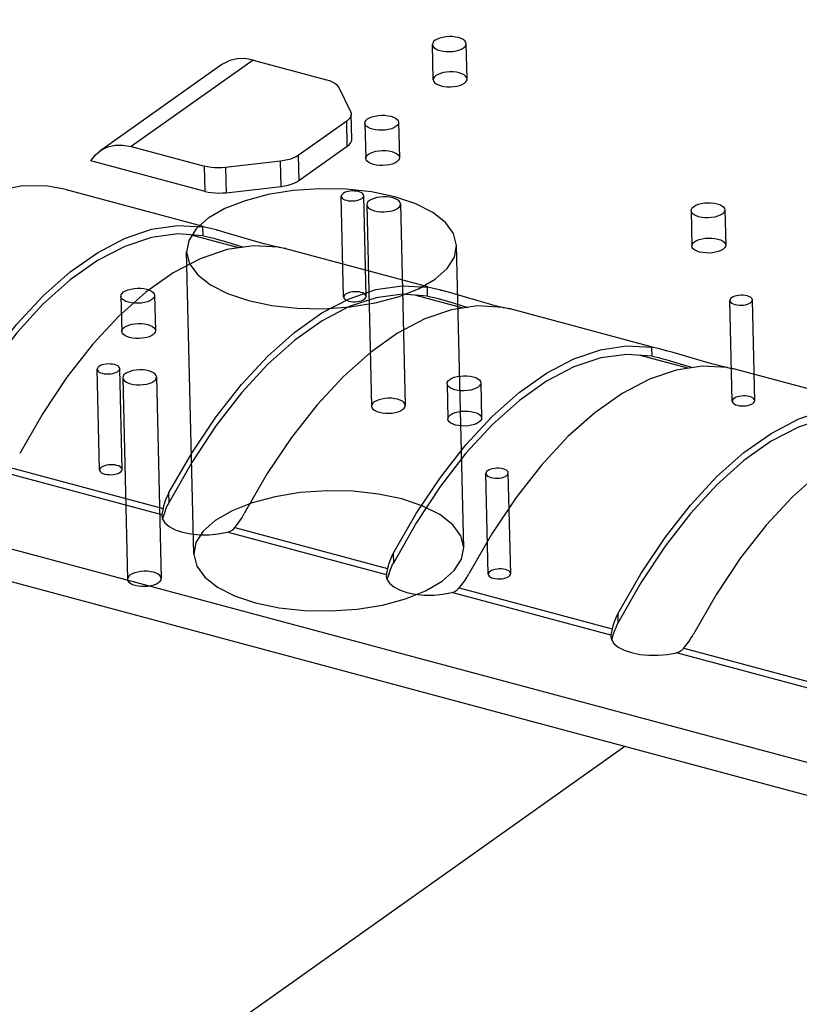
# Model space of a CAD drawing. Header units: millimetres. Extents: x 6 to 414, y 7 to 290.
# Tile 150 of 256: x 135.892 to 136.585, y 146.766 to 147.642. Entities that reach past the tile are written whole.
import ezdxf

# ---------------------------------------------------------------- set-up
doc = ezdxf.new("R2010")
doc.units = ezdxf.units.MM
doc.header["$LTSCALE"] = 23.1
doc.layers.get('0').update_dxf_attribs({"linetype": 'CONTINUOUS'})
doc.layers.add('02___PRT_ALL_AXES', color=7, linetype='CONTINUOUS')

msp = doc.modelspace()

# ---------------------------------------------------------------- linework, layer by layer
at = {"color": 7, "linetype": 'Continuous'}
for p, q in [((132.12066, 148.18117), (136.6464, 146.96675)), ((136.07176, 147.60167), (135.96335, 147.52479)), ((136.09962, 147.60565), (135.99122, 147.52877)), ((136.09962, 147.60565), (136.16466, 147.5882)), ((136.17554, 147.5814), (136.18608, 147.55984)), ((136.18717, 147.53524), (136.18664, 147.55762)), ((136.18265, 147.55139), (136.13967, 147.52091)), ((136.18318, 147.52901), (136.18265, 147.55139)), ((135.99122, 147.52877), (136.05626, 147.51131)), ((136.1402, 147.49853), (136.18318, 147.52901)), ((136.05679, 147.48893), (135.95537, 147.51615)), ((136.12394, 147.51577), (136.07508, 147.51014)), ((136.12447, 147.49339), (136.12394, 147.51577)), ((136.13967, 147.52091), (136.1402, 147.49853)), ((136.05679, 147.48893), (136.05626, 147.51131)), ((136.07508, 147.51014), (136.07561, 147.48776)), ((135.93212, 147.49082), (136.05495, 147.45786)), ((136.07561, 147.48776), (136.12447, 147.49339)), ((136.0604, 147.45627), (136.05482, 147.4574)), ((136.05501, 147.44947), (136.05482, 147.4574)), ((136.06788, 147.45439), (136.0604, 147.45627)), ((136.06658, 147.45474), (136.06799, 147.45436)), ((136.07361, 147.4528), (136.06788, 147.45439)), ((136.10281, 147.44419), (136.07361, 147.4528)), ((136.08671, 147.43872), (136.04354, 147.4503)), ((136.05501, 147.44947), (136.06073, 147.4482)), ((136.06073, 147.4482), (136.06456, 147.44721)), ((136.06456, 147.44721), (136.06728, 147.44646)), ((136.06728, 147.44646), (136.0749, 147.44424)), ((136.0749, 147.44424), (136.0909, 147.43934)), ((136.10924, 147.44239), (136.10281, 147.44419)), ((136.11512, 147.44084), (136.10924, 147.44239)), ((136.12022, 147.43961), (136.11512, 147.44084)), ((136.1244, 147.43871), (136.12022, 147.43961)), ((136.12815, 147.43822), (136.25447, 147.40432)), ((136.25992, 147.40273), (136.25435, 147.40386)), ((136.25454, 147.39593), (136.25435, 147.40386)), ((136.2674, 147.40085), (136.25992, 147.40273)), ((136.26611, 147.4012), (136.26751, 147.40083)), ((136.27314, 147.39926), (136.2674, 147.40085)), ((136.28624, 147.38518), (136.24307, 147.39676)), ((136.25454, 147.39593), (136.26025, 147.39466)), ((136.26025, 147.39466), (136.26408, 147.39367)), ((136.26408, 147.39367), (136.26681, 147.39292)), ((136.26681, 147.39292), (136.27442, 147.3907)), ((136.30233, 147.39065), (136.27314, 147.39926)), ((136.27442, 147.3907), (136.29042, 147.3858)), ((136.30877, 147.38885), (136.30233, 147.39065)), ((136.31464, 147.3873), (136.30877, 147.38885)), ((136.31974, 147.38607), (136.31464, 147.3873)), ((136.32392, 147.38517), (136.31974, 147.38607)), ((136.32768, 147.38468), (136.45399, 147.35079)), ((136.45945, 147.34919), (136.45387, 147.35032)), ((136.45406, 147.34239), (136.45387, 147.35032)), ((136.46693, 147.34732), (136.45945, 147.34919)), ((136.46563, 147.34766), (136.46704, 147.34729)), ((136.48576, 147.33164), (136.44259, 147.34322)), ((136.45406, 147.34239), (136.45977, 147.34112)), ((136.45977, 147.34112), (136.46361, 147.34013)), ((136.46361, 147.34013), (136.46633, 147.33938)), ((136.46633, 147.33938), (136.47394, 147.33716)), ((136.47266, 147.34572), (136.46693, 147.34732)), ((136.50186, 147.33711), (136.47266, 147.34572)), ((136.47394, 147.33716), (136.48994, 147.33226)), ((136.50829, 147.33531), (136.50186, 147.33711)), ((136.51417, 147.33376), (136.50829, 147.33531)), ((136.51927, 147.33253), (136.51417, 147.33376)), ((136.52344, 147.33163), (136.51927, 147.33253)), ((136.5272, 147.33114), (136.65352, 147.29725)), ((135.88363, 147.24357), (136.01948, 147.20712)), ((136.04502, 147.24803), (136.02466, 147.2121)), ((136.01836, 147.20151), (135.87704, 147.23943)), ((135.59186, 147.22054), (136.747, 146.91058)), ((136.02446, 147.22056), (136.02466, 147.2121)), ((136.02004, 147.20941), (136.01948, 147.20712)), ((136.02329, 147.20929), (136.02395, 147.2107)), ((136.02395, 147.2107), (136.02466, 147.21209)), ((136.01836, 147.20151), (136.01835, 147.20039)), ((136.01835, 147.20039), (136.0189, 147.1977)), ((136.01846, 147.20223), (136.01836, 147.20151)), ((136.01861, 147.20306), (136.01846, 147.20223)), ((136.01948, 147.20712), (136.01861, 147.20306)), ((136.01912, 147.19734), (136.02046, 147.20171)), ((136.02046, 147.20171), (136.02106, 147.20353)), ((136.0189, 147.1977), (136.02104, 147.19422)), ((136.02104, 147.19422), (136.02489, 147.19099)), ((136.02489, 147.19099), (136.03014, 147.18821)), ((136.08316, 147.19003), (136.08479, 147.19203)), ((136.08316, 147.19003), (136.219, 147.15358)), ((136.08479, 147.19203), (136.08633, 147.19407)), ((136.24455, 147.19449), (136.22418, 147.15856)), ((136.06854, 147.18438), (136.07657, 147.18589)), ((136.21789, 147.14797), (136.07657, 147.18589)), ((136.22398, 147.16702), (136.22418, 147.15856)), ((136.21956, 147.15587), (136.219, 147.15358)), ((136.22281, 147.15575), (136.22347, 147.15716)), ((136.22347, 147.15716), (136.22418, 147.15855)), ((136.21789, 147.14797), (136.21788, 147.14685)), ((136.21788, 147.14685), (136.21842, 147.14416)), ((136.21799, 147.14869), (136.21789, 147.14797)), ((136.21813, 147.14952), (136.21799, 147.14869)), ((136.219, 147.15358), (136.21813, 147.14952)), ((136.21864, 147.1438), (136.21998, 147.14817)), ((136.21998, 147.14817), (136.22058, 147.14999)), ((136.21842, 147.14416), (136.22056, 147.14068)), ((136.22056, 147.14068), (136.22441, 147.13745)), ((136.28268, 147.13649), (136.28431, 147.13849)), ((136.28431, 147.13849), (136.28585, 147.14053)), ((136.44407, 147.14096), (136.42371, 147.10502)), ((136.22441, 147.13745), (136.22966, 147.13467)), ((136.26806, 147.13084), (136.27609, 147.13235)), ((136.41741, 147.09443), (136.27609, 147.13235)), ((136.28268, 147.13649), (136.41853, 147.10004)), ((136.42351, 147.11348), (136.42371, 147.10502)), ((136.42233, 147.10221), (136.423, 147.10362)), ((136.423, 147.10362), (136.4237, 147.10501)), ((136.41741, 147.09443), (136.4174, 147.09331)), ((136.41751, 147.09515), (136.41741, 147.09443)), ((136.41765, 147.09598), (136.41751, 147.09515)), ((136.41853, 147.10004), (136.41765, 147.09598)), ((136.41817, 147.09026), (136.41951, 147.09463)), ((136.41908, 147.10233), (136.41853, 147.10004)), ((136.41951, 147.09463), (136.4201, 147.09645)), ((136.4174, 147.09331), (136.41795, 147.09062)), ((136.41795, 147.09062), (136.42009, 147.08714)), ((136.42009, 147.08714), (136.42393, 147.08391)), ((136.48383, 147.08495), (136.48538, 147.08699)), ((136.42393, 147.08391), (136.42918, 147.08113)), ((136.46758, 147.0773), (136.47561, 147.07881)), ((136.61693, 147.04089), (136.47561, 147.07881)), ((136.4822, 147.08295), (136.48383, 147.08495)), ((136.4822, 147.08295), (136.61805, 147.0465)), ((135.62585, 146.42543), (136.42987, 146.99567))]:
    msp.add_line(p, q, dxfattribs=at)
at = {"color": 6, "linetype": 'Continuous'}
for p, q in [((136.17992, 147.39507), (136.1778, 147.48459)), ((136.19992, 147.39554), (136.1978, 147.48506)), ((136.20053, 147.47703), (136.20477, 147.29799)), ((136.23052, 147.47774), (136.23476, 147.2987)), ((136.0468, 147.16653), (136.04043, 147.4351)), ((136.28673, 147.17222), (136.28037, 147.44078)), ((136.52521, 147.30242), (136.52308, 147.39194)), ((136.5452, 147.30289), (136.54308, 147.39241)), ((135.96312, 147.2413), (135.961, 147.33082)), ((135.98311, 147.24177), (135.98099, 147.33129)), ((135.98372, 147.32326), (135.98796, 147.14422)), ((136.01371, 147.32397), (136.01795, 147.14493)), ((136.3084, 147.14865), (136.30628, 147.23817)), ((136.32839, 147.14912), (136.32627, 147.23864))]:
    msp.add_line(p, q, dxfattribs=at)
at = {"color": 7, "linetype": 'Continuous'}
for points in [[(136.09962, 147.60565), (136.09224, 147.60692), (136.08532, 147.60681), (136.07877, 147.60527), (136.07287, 147.60242), (136.07178, 147.60169)], [(136.16466, 147.5882), (136.1673, 147.58737), (136.16963, 147.58641), (136.17166, 147.58531), (136.17335, 147.58409), (136.17463, 147.58279), (136.17554, 147.5814)], [(136.18664, 147.55761), (136.18661, 147.55695), (136.18623, 147.5555), (136.18544, 147.55407), (136.18425, 147.55271), (136.18265, 147.55139)], [(136.18608, 147.55984), (136.18656, 147.55839), (136.18664, 147.55761)], [(136.18318, 147.52901), (136.18478, 147.53033), (136.18597, 147.53169), (136.18676, 147.53312), (136.18714, 147.53457), (136.18717, 147.53523)], [(135.95537, 147.51615), (135.9595, 147.52147), (135.96338, 147.5248)], [(135.96338, 147.5248), (135.96447, 147.52554), (135.97037, 147.52839), (135.97692, 147.52992), (135.98384, 147.53004), (135.99122, 147.52877)], [(136.13967, 147.52091), (136.13771, 147.5197), (136.13545, 147.51862), (136.13289, 147.51766), (136.13008, 147.51686), (136.12711, 147.51623), (136.12394, 147.51577)], [(136.07508, 147.51014), (136.07181, 147.50987), (136.06857, 147.50978), (136.06532, 147.50989), (136.06215, 147.51018), (136.05914, 147.51066), (136.05626, 147.51131)], [(136.12447, 147.49339), (136.12764, 147.49385), (136.13061, 147.49448), (136.13342, 147.49528), (136.13598, 147.49624), (136.13824, 147.49732), (136.1402, 147.49853)], [(135.93201, 147.49084), (135.91676, 147.49369), (135.89473, 147.49378), (135.87195, 147.48943)], [(136.05679, 147.48893), (136.05967, 147.48828), (136.06268, 147.4878), (136.06585, 147.48751), (136.0691, 147.4874), (136.07234, 147.48749), (136.07561, 147.48776)], [(136.26121, 147.41089), (136.27193, 147.42036), (136.27839, 147.43051), (136.28036, 147.44094), (136.27768, 147.45143), (136.27053, 147.46122), (136.25919, 147.47013), (136.24409, 147.47781), (136.22544, 147.48407), (136.20462, 147.48845), (136.18212, 147.4909), (136.15879, 147.49133), (136.13511, 147.48969), (136.11281, 147.48608), (136.09232, 147.48064), (136.07443, 147.47358), (136.05959, 147.46499)], [(136.1962, 147.48257), (136.1971, 147.48336), (136.19763, 147.48421), (136.1978, 147.48508), (136.19757, 147.48595), (136.19698, 147.48677), (136.19603, 147.48751), (136.19478, 147.48815), (136.19322, 147.48867), (136.19149, 147.48904), (136.18961, 147.48924), (136.18767, 147.48928), (136.18569, 147.48914), (136.18384, 147.48884), (136.18213, 147.48839), (136.18064, 147.4878), (136.1794, 147.48708)], [(136.1794, 147.48708), (136.17851, 147.48629), (136.17797, 147.48545), (136.1778, 147.48458), (136.17803, 147.4837), (136.17862, 147.48289), (136.17957, 147.48214), (136.18083, 147.4815), (136.18238, 147.48098), (136.18412, 147.48062), (136.18599, 147.48041), (136.18794, 147.48038), (136.18991, 147.48052), (136.19177, 147.48082), (136.19347, 147.48127), (136.19497, 147.48186), (136.1962, 147.48257)], [(136.20292, 147.48077), (136.20158, 147.47959), (136.20078, 147.47832), (136.20053, 147.47701), (136.20086, 147.4757), (136.20176, 147.47448), (136.20318, 147.47336), (136.20506, 147.4724), (136.20739, 147.47162), (136.21, 147.47107), (136.21281, 147.47077), (136.21573, 147.47071), (136.21869, 147.47092), (136.22147, 147.47137), (136.22403, 147.47205), (136.22627, 147.47293), (136.22813, 147.47401)], [(136.22813, 147.47401), (136.22947, 147.47519), (136.23027, 147.47646), (136.23052, 147.47776), (136.23018, 147.47907), (136.22929, 147.4803), (136.22787, 147.48141), (136.22599, 147.48237), (136.22365, 147.48315), (136.22105, 147.4837), (136.21824, 147.48401), (136.21532, 147.48406), (136.21236, 147.48386), (136.20958, 147.48341), (136.20702, 147.48273), (136.20478, 147.48184), (136.20292, 147.48077)], [(136.05959, 147.46499), (136.04887, 147.45552), (136.04241, 147.44537), (136.04044, 147.43494), (136.04312, 147.42445), (136.05027, 147.41465), (136.06161, 147.40575), (136.07671, 147.39806), (136.09536, 147.39181), (136.11618, 147.38743), (136.13868, 147.38498), (136.16201, 147.38455), (136.18569, 147.38619), (136.20799, 147.3898), (136.22847, 147.39524), (136.24637, 147.4023), (136.26121, 147.41089)], [(135.82494, 147.2741), (135.84541, 147.30964), (135.86691, 147.34182), (135.88958, 147.37077), (135.91301, 147.39605), (135.93696, 147.41733), (135.96115, 147.43443), (135.9853, 147.44709), (136.00914, 147.45522), (136.03227, 147.45864), (136.05482, 147.4574)], [(136.05501, 147.44947), (136.03249, 147.45111), (136.00935, 147.44798), (135.98548, 147.44001), (135.96128, 147.42742), (135.93704, 147.41027), (135.91305, 147.38885), (135.88959, 147.36333), (135.86694, 147.33409), (135.8455, 147.30157)], [(136.12203, 147.43937), (136.09948, 147.4406), (136.07635, 147.43719), (136.0525, 147.42905)], [(136.12203, 147.43937), (136.126, 147.43867), (136.1282, 147.43821), (136.12833, 147.43817)], [(136.12866, 147.43805), (136.12859, 147.43803), (136.12731, 147.43817), (136.1244, 147.43871)], [(136.0525, 147.42905), (136.02835, 147.4164), (136.00416, 147.3993), (135.98021, 147.37801), (135.95678, 147.35273), (135.93412, 147.32378), (135.91261, 147.29161), (135.89215, 147.25607)], [(136.02446, 147.22056), (136.04493, 147.2561), (136.06643, 147.28828), (136.0891, 147.31723), (136.11253, 147.34251), (136.13648, 147.36379), (136.16067, 147.38089), (136.18482, 147.39355), (136.20866, 147.40168), (136.23179, 147.4051), (136.25435, 147.40386)], [(136.25454, 147.39593), (136.23201, 147.39757), (136.20888, 147.39444), (136.185, 147.38647), (136.1608, 147.37388), (136.13656, 147.35673), (136.11257, 147.33531), (136.08911, 147.30979), (136.06646, 147.28055), (136.04502, 147.24803)], [(136.18152, 147.39756), (136.18063, 147.39677), (136.18009, 147.39593), (136.17993, 147.39506), (136.18015, 147.39418), (136.18074, 147.39337), (136.18169, 147.39262), (136.18295, 147.39198), (136.1845, 147.39146), (136.18624, 147.3911), (136.18811, 147.39089), (136.19006, 147.39086), (136.19203, 147.39099), (136.19389, 147.39129), (136.19559, 147.39175), (136.19709, 147.39234), (136.19832, 147.39305)], [(136.19832, 147.39305), (136.19922, 147.39384), (136.19975, 147.39469), (136.19992, 147.39556), (136.19969, 147.39643), (136.1991, 147.39725), (136.19815, 147.39799), (136.1969, 147.39863), (136.19534, 147.39915), (136.19361, 147.39952), (136.19173, 147.39972), (136.18979, 147.39976), (136.18781, 147.39962), (136.18596, 147.39932), (136.18425, 147.39887), (136.18276, 147.39828), (136.18152, 147.39756)], [(136.52468, 147.39443), (136.52379, 147.39364), (136.52325, 147.3928), (136.52308, 147.39193), (136.52331, 147.39105), (136.5239, 147.39024), (136.52485, 147.38949), (136.52611, 147.38885), (136.52766, 147.38833), (136.5294, 147.38797), (136.53127, 147.38776), (136.53322, 147.38773), (136.53519, 147.38786), (136.53705, 147.38816), (136.53875, 147.38862), (136.54025, 147.38921), (136.54148, 147.38992)], [(136.54148, 147.38992), (136.54238, 147.39071), (136.54291, 147.39156), (136.54308, 147.39243), (136.54285, 147.3933), (136.54226, 147.39412), (136.54131, 147.39486), (136.54006, 147.3955), (136.5385, 147.39602), (136.53677, 147.39639), (136.53489, 147.39659), (136.53295, 147.39663), (136.53097, 147.39649), (136.52912, 147.39619), (136.52741, 147.39573), (136.52592, 147.39515), (136.52468, 147.39443)], [(136.32156, 147.38583), (136.299, 147.38706), (136.27587, 147.38365), (136.25202, 147.37551)], [(136.32156, 147.38583), (136.32553, 147.38513), (136.32772, 147.38467), (136.32785, 147.38463)], [(136.32818, 147.38451), (136.32811, 147.38449), (136.32684, 147.38463), (136.32392, 147.38517)], [(136.25202, 147.37551), (136.22787, 147.36286), (136.20369, 147.34576), (136.17974, 147.32448), (136.1563, 147.29919), (136.13364, 147.27024), (136.11214, 147.23807), (136.09167, 147.20253)], [(136.22398, 147.16702), (136.24445, 147.20256), (136.26596, 147.23474), (136.28862, 147.26369), (136.31206, 147.28897), (136.33601, 147.31025), (136.36019, 147.32735), (136.38434, 147.34001), (136.40819, 147.34814), (136.43132, 147.35156), (136.45387, 147.35032)], [(136.45406, 147.34239), (136.43153, 147.34403), (136.4084, 147.3409), (136.38452, 147.33294), (136.36032, 147.32034), (136.33608, 147.30319), (136.31209, 147.28177), (136.28864, 147.25626), (136.26599, 147.22701), (136.24455, 147.19449)], [(135.96259, 147.33331), (135.9617, 147.33252), (135.96116, 147.33168), (135.961, 147.33081), (135.96122, 147.32993), (135.96182, 147.32912), (135.96276, 147.32837), (135.96402, 147.32773), (135.96557, 147.32721), (135.96731, 147.32685), (135.96918, 147.32664), (135.97113, 147.32661), (135.9731, 147.32674), (135.97496, 147.32704), (135.97667, 147.3275), (135.97816, 147.32809), (135.97939, 147.3288)], [(135.97939, 147.3288), (135.98029, 147.32959), (135.98083, 147.33044), (135.98099, 147.33131), (135.98077, 147.33218), (135.98017, 147.333), (135.97923, 147.33374), (135.97797, 147.33438), (135.97641, 147.3349), (135.97468, 147.33527), (135.9728, 147.33547), (135.97086, 147.33551), (135.96889, 147.33537), (135.96703, 147.33507), (135.96532, 147.33462), (135.96383, 147.33403), (135.96259, 147.33331)], [(136.01132, 147.32024), (136.01266, 147.32142), (136.01347, 147.32269), (136.01371, 147.32399), (136.01338, 147.3253), (136.01248, 147.32653), (136.01107, 147.32764), (136.00918, 147.3286), (136.00685, 147.32938), (136.00424, 147.32993), (136.00143, 147.33024), (135.99851, 147.33029), (135.99556, 147.33009), (135.99277, 147.32964), (135.99021, 147.32896), (135.98797, 147.32807), (135.98612, 147.327)], [(136.52108, 147.33229), (136.49852, 147.33352), (136.47539, 147.33011), (136.45155, 147.32197)], [(136.52108, 147.33229), (136.52505, 147.33159), (136.52725, 147.33113), (136.52738, 147.33109)], [(136.5277, 147.33097), (136.52763, 147.33095), (136.52636, 147.33109), (136.52344, 147.33163)], [(135.98612, 147.327), (135.98478, 147.32581), (135.98397, 147.32455), (135.98372, 147.32324), (135.98406, 147.32193), (135.98495, 147.32071), (135.98637, 147.31959), (135.98826, 147.31863), (135.99059, 147.31785), (135.99319, 147.3173), (135.996, 147.317), (135.99892, 147.31694), (136.00188, 147.31715), (136.00467, 147.3176), (136.00723, 147.31828), (136.00946, 147.31916), (136.01132, 147.32024)], [(136.45155, 147.32197), (136.4274, 147.30932), (136.40321, 147.29222), (136.37926, 147.27094), (136.35583, 147.24565), (136.33316, 147.2167), (136.31166, 147.18453), (136.29119, 147.14899)], [(136.23237, 147.29497), (136.23371, 147.29615), (136.23451, 147.29742), (136.23476, 147.29872), (136.23443, 147.30003), (136.23353, 147.30126), (136.23211, 147.30237), (136.23023, 147.30333), (136.2279, 147.30411), (136.22529, 147.30466), (136.22248, 147.30497), (136.21956, 147.30502), (136.2166, 147.30482), (136.21382, 147.30436), (136.21126, 147.30368), (136.20902, 147.3028), (136.20716, 147.30173)], [(136.5268, 147.30491), (136.52591, 147.30412), (136.52537, 147.30327), (136.52521, 147.30241), (136.52543, 147.30153), (136.52602, 147.30071), (136.52697, 147.29997), (136.52823, 147.29933), (136.52978, 147.29881), (136.53152, 147.29845), (136.53339, 147.29824), (136.53534, 147.29821), (136.53731, 147.29834), (136.53917, 147.29864), (136.54088, 147.2991), (136.54237, 147.29969), (136.5436, 147.3004)], [(136.5436, 147.3004), (136.5445, 147.30119), (136.54503, 147.30204), (136.5452, 147.30291), (136.54498, 147.30378), (136.54438, 147.3046), (136.54343, 147.30534), (136.54218, 147.30598), (136.54062, 147.3065), (136.53889, 147.30686), (136.53701, 147.30707), (136.53507, 147.3071), (136.53309, 147.30697), (136.53124, 147.30667), (136.52953, 147.30621), (136.52804, 147.30562), (136.5268, 147.30491)], [(136.20716, 147.30173), (136.20583, 147.30054), (136.20502, 147.29928), (136.20477, 147.29797), (136.20511, 147.29666), (136.206, 147.29544), (136.20742, 147.29432), (136.20931, 147.29336), (136.21164, 147.29258), (136.21424, 147.29203), (136.21705, 147.29173), (136.21997, 147.29167), (136.22293, 147.29188), (136.22571, 147.29233), (136.22828, 147.29301), (136.23051, 147.29389), (136.23237, 147.29497)], [(136.42351, 147.11348), (136.44398, 147.14902), (136.46548, 147.1812), (136.48815, 147.21015), (136.51158, 147.23543), (136.53553, 147.25671), (136.55972, 147.27381), (136.58387, 147.28647), (136.60771, 147.2946), (136.63084, 147.29802), (136.65339, 147.29678)], [(136.65358, 147.28885), (136.63106, 147.29049), (136.60792, 147.28736), (136.58405, 147.2794), (136.55985, 147.2668), (136.53561, 147.24965), (136.51162, 147.22823), (136.48816, 147.20272), (136.46551, 147.17347), (136.44407, 147.14096)], [(136.65107, 147.26844), (136.62692, 147.25578), (136.60273, 147.23868), (136.57878, 147.2174), (136.55535, 147.19211), (136.53269, 147.16316), (136.51118, 147.13099), (136.49072, 147.09545)], [(135.96471, 147.24379), (135.96382, 147.243), (135.96328, 147.24216), (135.96312, 147.24129), (135.96334, 147.24041), (135.96394, 147.2396), (135.96488, 147.23885), (135.96614, 147.23821), (135.96769, 147.23769), (135.96943, 147.23733), (135.9713, 147.23712), (135.97325, 147.23709), (135.97522, 147.23722), (135.97708, 147.23752), (135.97879, 147.23798), (135.98028, 147.23857), (135.98152, 147.23928)], [(135.98152, 147.23928), (135.98241, 147.24007), (135.98295, 147.24092), (135.98311, 147.24179), (135.98289, 147.24266), (135.98229, 147.24348), (135.98135, 147.24422), (135.98009, 147.24486), (135.97853, 147.24538), (135.9768, 147.24574), (135.97492, 147.24595), (135.97298, 147.24599), (135.97101, 147.24585), (135.96915, 147.24555), (135.96744, 147.24509), (135.96595, 147.24451), (135.96471, 147.24379)], [(136.32467, 147.23615), (136.32557, 147.23694), (136.32611, 147.23779), (136.32627, 147.23866), (136.32605, 147.23953), (136.32545, 147.24035), (136.32451, 147.24109), (136.32325, 147.24173), (136.32169, 147.24225), (136.31996, 147.24261), (136.31808, 147.24282), (136.31614, 147.24285), (136.31417, 147.24272), (136.31231, 147.24242), (136.3106, 147.24196), (136.30911, 147.24138), (136.30787, 147.24066)], [(136.30787, 147.24066), (136.30698, 147.23987), (136.30644, 147.23902), (136.30628, 147.23816), (136.3065, 147.23728), (136.3071, 147.23646), (136.30804, 147.23572), (136.3093, 147.23508), (136.31085, 147.23456), (136.31259, 147.2342), (136.31446, 147.23399), (136.31641, 147.23396), (136.31838, 147.23409), (136.32024, 147.23439), (136.32195, 147.23485), (136.32344, 147.23544), (136.32467, 147.23615)], [(136.02446, 147.22056), (136.02336, 147.21838), (136.02237, 147.21617), (136.02148, 147.21394), (136.0207, 147.21168), (136.02004, 147.20941)], [(136.26757, 147.14233), (136.27829, 147.1518), (136.28475, 147.16195), (136.28672, 147.17237), (136.28404, 147.18287), (136.27689, 147.19266), (136.26555, 147.20157), (136.25045, 147.20925), (136.2318, 147.21551), (136.21098, 147.21988), (136.18848, 147.22234), (136.16515, 147.22277), (136.14147, 147.22112), (136.11917, 147.21752), (136.09869, 147.21208), (136.0808, 147.20501), (136.06595, 147.19643)], [(136.02106, 147.20353), (136.02155, 147.20499), (136.02208, 147.20643), (136.02266, 147.20787), (136.02329, 147.20929)], [(136.08633, 147.19407), (136.0878, 147.19614), (136.08918, 147.19825), (136.09046, 147.20037), (136.09166, 147.20252)], [(136.06595, 147.19643), (136.05524, 147.18695), (136.04877, 147.17681), (136.0468, 147.16638), (136.04949, 147.15589), (136.05663, 147.14609), (136.06797, 147.13718), (136.08308, 147.1295), (136.10172, 147.12325), (136.12254, 147.11887), (136.14504, 147.11642), (136.16838, 147.11598), (136.19205, 147.11763), (136.21435, 147.12123), (136.23484, 147.12667), (136.25273, 147.13374), (136.26757, 147.14233)], [(136.0813, 147.18822), (136.08227, 147.18908), (136.08316, 147.19003)], [(136.03014, 147.18821), (136.03664, 147.18602), (136.04405, 147.18448), (136.05211, 147.18369), (136.06044, 147.18364), (136.06854, 147.18438)], [(136.07657, 147.18589), (136.07788, 147.18629), (136.07911, 147.18682), (136.08025, 147.18746), (136.0813, 147.18822)], [(136.22399, 147.16702), (136.22288, 147.16484), (136.22189, 147.16263), (136.221, 147.1604), (136.22023, 147.15814), (136.21956, 147.15587)], [(136.22058, 147.14999), (136.22107, 147.15145), (136.22161, 147.15289), (136.22219, 147.15433), (136.22281, 147.15575)], [(135.99036, 147.14796), (135.98902, 147.14677), (135.98821, 147.1455), (135.98796, 147.1442), (135.9883, 147.14289), (135.98919, 147.14167), (135.99061, 147.14055), (135.9925, 147.13959), (135.99483, 147.13881), (135.99743, 147.13826), (136.00024, 147.13796), (136.00316, 147.1379), (136.00612, 147.13811), (136.00891, 147.13856), (136.01147, 147.13924), (136.0137, 147.14012), (136.01556, 147.14119)], [(136.01556, 147.14119), (136.0169, 147.14238), (136.01771, 147.14365), (136.01795, 147.14495), (136.01762, 147.14626), (136.01672, 147.14749), (136.01531, 147.1486), (136.01342, 147.14956), (136.01109, 147.15034), (136.00849, 147.15089), (136.00567, 147.1512), (136.00276, 147.15125), (135.9998, 147.15104), (135.99701, 147.15059), (135.99445, 147.14991), (135.99221, 147.14903), (135.99036, 147.14796)], [(136.28585, 147.14053), (136.28732, 147.1426), (136.2887, 147.14471), (136.28999, 147.14683), (136.29119, 147.14898)], [(136.30999, 147.15114), (136.3091, 147.15035), (136.30856, 147.1495), (136.3084, 147.14863), (136.30862, 147.14776), (136.30922, 147.14694), (136.31016, 147.1462), (136.31142, 147.14556), (136.31297, 147.14504), (136.31471, 147.14468), (136.31658, 147.14447), (136.31853, 147.14444), (136.3205, 147.14457), (136.32236, 147.14487), (136.32407, 147.14533), (136.32556, 147.14591), (136.3268, 147.14663)], [(136.3268, 147.14663), (136.32769, 147.14742), (136.32823, 147.14827), (136.32839, 147.14913), (136.32817, 147.15001), (136.32757, 147.15083), (136.32663, 147.15157), (136.32537, 147.15221), (136.32381, 147.15273), (136.32208, 147.15309), (136.3202, 147.1533), (136.31826, 147.15333), (136.31629, 147.1532), (136.31443, 147.1529), (136.31272, 147.15244), (136.31123, 147.15185), (136.30999, 147.15114)], [(136.22966, 147.13467), (136.23616, 147.13248), (136.24357, 147.13094), (136.25163, 147.13015), (136.25996, 147.1301), (136.26806, 147.13084)], [(136.27609, 147.13235), (136.2774, 147.13275), (136.27863, 147.13328), (136.27977, 147.13392), (136.28082, 147.13468)], [(136.28082, 147.13468), (136.2818, 147.13554), (136.28268, 147.13649)], [(136.42351, 147.11349), (136.42241, 147.1113), (136.42141, 147.1091), (136.42053, 147.10686), (136.41975, 147.1046), (136.41908, 147.10233)], [(136.4201, 147.09645), (136.4206, 147.09791), (136.42113, 147.09935), (136.42171, 147.10079), (136.42233, 147.10221)], [(136.48538, 147.08699), (136.48684, 147.08907), (136.48822, 147.09117), (136.48951, 147.09329), (136.49071, 147.09544)], [(136.42918, 147.08113), (136.43568, 147.07894), (136.4431, 147.0774), (136.45115, 147.07661), (136.45949, 147.07656), (136.46758, 147.0773)], [(136.47561, 147.07881), (136.47692, 147.07921), (136.47815, 147.07974), (136.47929, 147.08039), (136.48035, 147.08114)], [(136.48035, 147.08114), (136.48132, 147.082), (136.4822, 147.08295)]]:
    msp.add_lwpolyline(points, dxfattribs=at)
at = {"layer": '02___PRT_ALL_AXES', "color": 6, "linetype": 'Continuous'}
for p, q in [((136.25959, 147.58814), (136.25885, 147.61947)), ((136.28959, 147.58885), (136.28884, 147.62018)), ((136.19881, 147.54954), (136.19955, 147.51821)), ((136.2288, 147.55026), (136.22954, 147.51892)), ((136.48864, 147.47177), (136.48939, 147.44044)), ((136.51864, 147.47248), (136.51938, 147.44115)), ((135.982, 147.39577), (135.98275, 147.36444)), ((136.01199, 147.39648), (136.01274, 147.36515)), ((136.27184, 147.318), (136.27258, 147.28667)), ((136.30183, 147.31871), (136.30257, 147.28738))]:
    msp.add_line(p, q, dxfattribs=at)
at = {"layer": '02___PRT_ALL_AXES', "color": 7, "linetype": 'Continuous'}
for points in [[(136.28198, 147.6256), (136.27938, 147.62614), (136.27656, 147.62645), (136.27365, 147.6265), (136.27069, 147.6263), (136.2679, 147.62585), (136.26534, 147.62517), (136.2631, 147.62428), (136.26125, 147.62321), (136.25991, 147.62203), (136.2591, 147.62076), (136.25885, 147.61945), (136.25919, 147.61814), (136.26008, 147.61692), (136.2615, 147.61581), (136.26339, 147.61484), (136.26572, 147.61406)], [(136.26572, 147.61406), (136.26832, 147.61352), (136.27113, 147.61321), (136.27405, 147.61315), (136.27701, 147.61336), (136.2798, 147.61381), (136.28236, 147.61449), (136.28459, 147.61537), (136.28645, 147.61645), (136.28779, 147.61763), (136.2886, 147.6189), (136.28884, 147.6202), (136.28851, 147.62152), (136.28761, 147.62274), (136.2862, 147.62385), (136.28431, 147.62481), (136.28198, 147.6256)], [(136.28272, 147.59426), (136.28012, 147.59481), (136.2773, 147.59512), (136.27439, 147.59517), (136.27143, 147.59497), (136.26864, 147.59451), (136.26608, 147.59383), (136.26384, 147.59295), (136.26199, 147.59188), (136.26065, 147.59069), (136.25984, 147.58943), (136.25959, 147.58812), (136.25993, 147.58681), (136.26082, 147.58559), (136.26224, 147.58447), (136.26413, 147.58351), (136.26646, 147.58273)], [(136.26646, 147.58273), (136.26906, 147.58218), (136.27188, 147.58188), (136.27479, 147.58182), (136.27775, 147.58203), (136.28054, 147.58248), (136.2831, 147.58316), (136.28534, 147.58404), (136.28719, 147.58512), (136.28853, 147.5863), (136.28934, 147.58757), (136.28959, 147.58887), (136.28925, 147.59018), (136.28836, 147.59141), (136.28694, 147.59252), (136.28505, 147.59348), (136.28272, 147.59426)], [(136.20568, 147.54413), (136.20338, 147.5449), (136.20149, 147.54586), (136.20006, 147.54697), (136.19915, 147.54821), (136.19881, 147.5495), (136.19905, 147.55081), (136.19985, 147.55208), (136.20121, 147.55328), (136.20302, 147.55434), (136.20525, 147.55522), (136.20781, 147.55591), (136.21065, 147.55637), (136.21355, 147.55657), (136.21647, 147.55652), (136.21929, 147.55622), (136.22194, 147.55567)], [(136.22194, 147.55567), (136.22423, 147.5549), (136.22613, 147.55394), (136.22755, 147.55283), (136.22847, 147.55159), (136.2288, 147.5503), (136.22857, 147.54899), (136.22777, 147.54773), (136.22641, 147.54652), (136.22459, 147.54546), (136.22236, 147.54458), (136.2198, 147.54389), (136.21697, 147.54343), (136.21406, 147.54323), (136.21114, 147.54328), (136.20833, 147.54358), (136.20568, 147.54413)], [(136.20642, 147.5128), (136.20413, 147.51357), (136.20223, 147.51453), (136.2008, 147.51564), (136.19989, 147.51688), (136.19955, 147.51817), (136.19979, 147.51947), (136.20059, 147.52074), (136.20195, 147.52195), (136.20377, 147.52301), (136.206, 147.52389), (136.20855, 147.52458), (136.21139, 147.52504), (136.2143, 147.52524), (136.21721, 147.52519), (136.22003, 147.52489), (136.22268, 147.52433)], [(136.22268, 147.52433), (136.22497, 147.52357), (136.22687, 147.52261), (136.22829, 147.5215), (136.22921, 147.52025), (136.22954, 147.51897), (136.22931, 147.51766), (136.22851, 147.51639), (136.22715, 147.51519), (136.22533, 147.51413), (136.2231, 147.51324), (136.22055, 147.51256), (136.21771, 147.5121), (136.2148, 147.5119), (136.21189, 147.51194), (136.20907, 147.51225), (136.20642, 147.5128)], [(136.49551, 147.46636), (136.49322, 147.46713), (136.49132, 147.46808), (136.4899, 147.4692), (136.48898, 147.47044), (136.48865, 147.47173), (136.48888, 147.47303), (136.48968, 147.4743), (136.49104, 147.47551), (136.49286, 147.47656), (136.49509, 147.47745), (136.49764, 147.47813), (136.50048, 147.4786), (136.50339, 147.4788), (136.5063, 147.47875), (136.50912, 147.47845), (136.51177, 147.47789)], [(136.51177, 147.47789), (136.51406, 147.47713), (136.51596, 147.47617), (136.51739, 147.47506), (136.5183, 147.47381), (136.51864, 147.47253), (136.5184, 147.47122), (136.5176, 147.46995), (136.51624, 147.46875), (136.51442, 147.46769), (136.51219, 147.4668), (136.50964, 147.46612), (136.5068, 147.46566), (136.50389, 147.46545), (136.50098, 147.4655), (136.49816, 147.46581), (136.49551, 147.46636)], [(136.49625, 147.43503), (136.49396, 147.4358), (136.49206, 147.43675), (136.49064, 147.43786), (136.48972, 147.43911), (136.48939, 147.4404), (136.48962, 147.4417), (136.49042, 147.44297), (136.49178, 147.44418), (136.4936, 147.44523), (136.49583, 147.44612), (136.49839, 147.4468), (136.50122, 147.44726), (136.50413, 147.44747), (136.50705, 147.44742), (136.50986, 147.44712), (136.51251, 147.44656)], [(136.51251, 147.44656), (136.51481, 147.44579), (136.5167, 147.44484), (136.51813, 147.44373), (136.51904, 147.44248), (136.51938, 147.44119), (136.51914, 147.43989), (136.51834, 147.43862), (136.51698, 147.43741), (136.51517, 147.43636), (136.51294, 147.43547), (136.51038, 147.43479), (136.50754, 147.43433), (136.50464, 147.43412), (136.50172, 147.43417), (136.4989, 147.43447), (136.49625, 147.43503)], [(135.98887, 147.39036), (135.98658, 147.39113), (135.98468, 147.39209), (135.98325, 147.3932), (135.98234, 147.39444), (135.982, 147.39573), (135.98224, 147.39704), (135.98304, 147.3983), (135.9844, 147.39951), (135.98622, 147.40057), (135.98845, 147.40145), (135.991, 147.40214), (135.99384, 147.4026), (135.99674, 147.4028), (135.99966, 147.40275), (136.00248, 147.40245), (136.00513, 147.4019)], [(136.00513, 147.4019), (136.00742, 147.40113), (136.00932, 147.40017), (136.01074, 147.39906), (136.01166, 147.39782), (136.01199, 147.39653), (136.01176, 147.39522), (136.01096, 147.39395), (136.0096, 147.39275), (136.00778, 147.39169), (136.00555, 147.39081), (136.003, 147.39012), (136.00016, 147.38966), (135.99725, 147.38946), (135.99434, 147.38951), (135.99152, 147.38981), (135.98887, 147.39036)], [(135.98961, 147.35903), (135.98732, 147.3598), (135.98542, 147.36075), (135.984, 147.36187), (135.98308, 147.36311), (135.98275, 147.3644), (135.98298, 147.3657), (135.98378, 147.36697), (135.98514, 147.36818), (135.98696, 147.36923), (135.98919, 147.37012), (135.99174, 147.3708), (135.99458, 147.37127), (135.99749, 147.37147), (136.0004, 147.37142), (136.00322, 147.37112), (136.00587, 147.37056)], [(136.00587, 147.37056), (136.00816, 147.3698), (136.01006, 147.36884), (136.01149, 147.36773), (136.0124, 147.36648), (136.01274, 147.3652), (136.0125, 147.36389), (136.0117, 147.36262), (136.01034, 147.36142), (136.00852, 147.36036), (136.00629, 147.35947), (136.00374, 147.35879), (136.0009, 147.35833), (135.998, 147.35812), (135.99508, 147.35817), (135.99226, 147.35848), (135.98961, 147.35903)], [(136.2787, 147.31259), (136.27641, 147.31336), (136.27451, 147.31431), (136.27309, 147.31542), (136.27217, 147.31667), (136.27184, 147.31796), (136.27207, 147.31926), (136.27287, 147.32053), (136.27423, 147.32174), (136.27605, 147.32279), (136.27828, 147.32368), (136.28084, 147.32436), (136.28367, 147.32482), (136.28658, 147.32503), (136.2895, 147.32498), (136.29231, 147.32468), (136.29496, 147.32412)], [(136.29496, 147.32412), (136.29726, 147.32336), (136.29915, 147.3224), (136.30058, 147.32129), (136.30149, 147.32004), (136.30183, 147.31875), (136.30159, 147.31745), (136.30079, 147.31618), (136.29943, 147.31497), (136.29762, 147.31392), (136.29539, 147.31303), (136.29283, 147.31235), (136.28999, 147.31189), (136.28709, 147.31168), (136.28417, 147.31173), (136.28135, 147.31204), (136.2787, 147.31259)], [(136.27944, 147.28126), (136.27715, 147.28202), (136.27526, 147.28298), (136.27383, 147.28409), (136.27292, 147.28534), (136.27258, 147.28663), (136.27282, 147.28793), (136.27362, 147.2892), (136.27497, 147.29041), (136.27679, 147.29146), (136.27902, 147.29235), (136.28158, 147.29303), (136.28441, 147.29349), (136.28732, 147.2937), (136.29024, 147.29365), (136.29305, 147.29335), (136.29571, 147.29279)], [(136.29571, 147.29279), (136.298, 147.29202), (136.29989, 147.29107), (136.30132, 147.28996), (136.30223, 147.28871), (136.30257, 147.28742), (136.30233, 147.28612), (136.30153, 147.28485), (136.30018, 147.28364), (136.29836, 147.28259), (136.29613, 147.2817), (136.29357, 147.28102), (136.29074, 147.28056), (136.28783, 147.28035), (136.28491, 147.2804), (136.2821, 147.2807), (136.27944, 147.28126)]]:
    msp.add_lwpolyline(points, dxfattribs=at)

doc.saveas('drawing.dxf')
